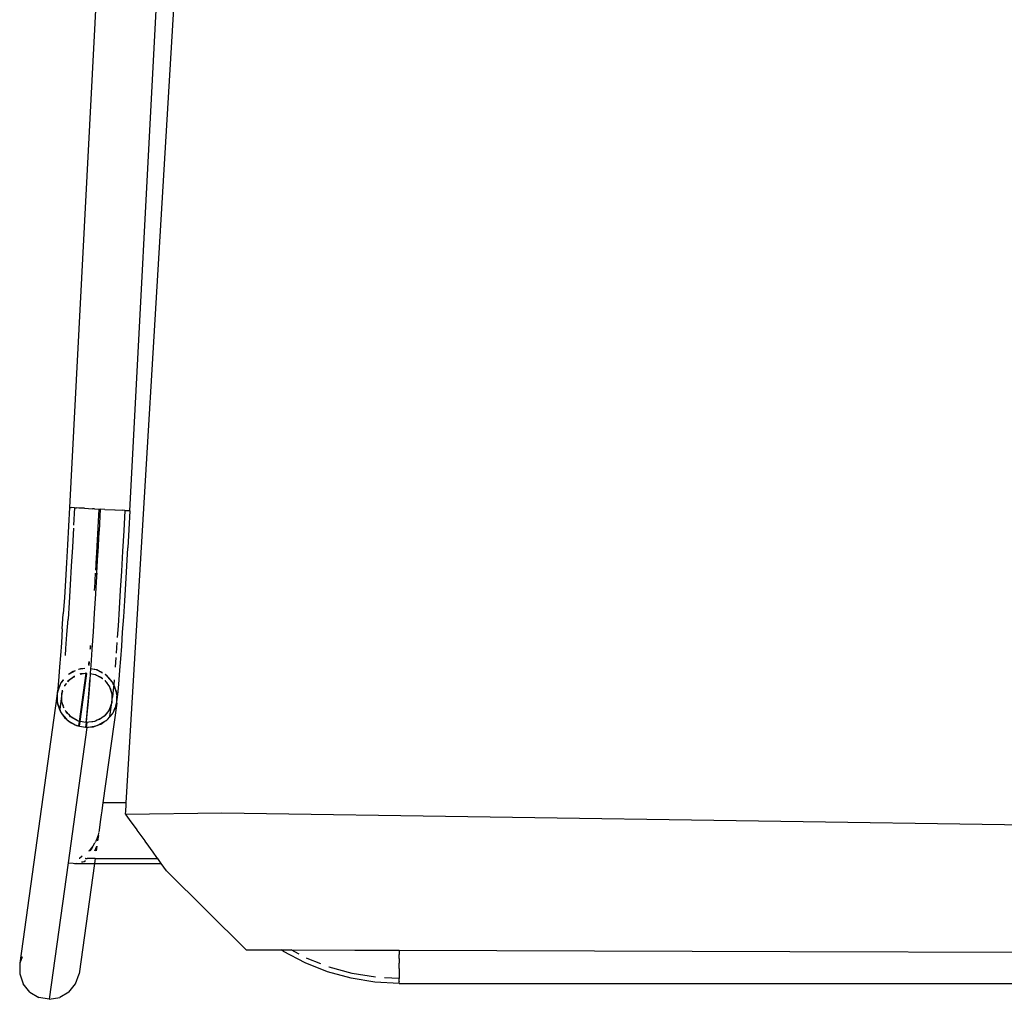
# Model space of a CAD drawing. Header units: millimetres. Extents: x 5678 to 25228, y 1791 to 30190.
# Tile 33 of 63: x 20726 to 21088, y 18213 to 18573. Entities that reach past the tile are written whole.
import ezdxf

# ---------------------------------------------------------------- set-up
doc = ezdxf.new("R2010")
doc.units = ezdxf.units.MM
doc.layers.add('furn', color=34, linetype='Continuous')

# ---------------------------------------------------------------- blocks, each defined once
blk = doc.blocks.new('ff')
for p, q in [((97450.57, 21002.24), (97448.04, 20999.17)), ((97450.57, 21002.24), (97453.98, 21004.24)), ((97450.79, 20953.95), (97457.84, 21004.94)), ((97457.84, 21004.94), (97453.98, 21004.24)), ((97457.84, 21004.94), (97461.7, 21004.24)), ((97465.08, 21002.24), (97461.7, 21004.24)), ((97465.08, 21002.24), (97467.58, 20999.17)), ((97327.25, 20999.08), (96875.6, 20999.08)), ((97327.25, 20999.02), (97327.25, 20999.08)), ((97327.25, 20999.02), (97336.3, 20998.53)), ((97327.25, 20999.02), (97327.25, 20998.4)), ((97327.25, 20998.23), (97327.25, 20998.4)), ((97327.25, 20998.23), (97327.25, 20997.22)), ((97336.3, 20998.53), (97345.24, 20997.07)), ((97448.04, 20999.17), (97446.67, 20995.41)), ((97468.9, 20995.41), (97467.58, 20999.17)), ((97327.25, 20997.22), (97332.75, 20996.92)), ((97327.25, 20996.44), (97327.25, 20997.22)), ((97327.25, 20994.26), (97327.25, 20996.44)), ((97327.25, 20993.44), (97327.25, 20994.26)), ((97336.16, 20996.73), (97344.85, 20995.31)), ((97344.85, 20995.31), (97353.39, 20992.95)), ((97345.24, 20997.07), (97353.97, 20994.65)), ((97353.97, 20994.65), (97362.39, 20991.3)), ((97440.97, 20954.2), (97446.67, 20995.41)), ((97468.88, 20991.4), (97468.9, 20995.41)), ((97327.25, 20993.44), (97327.25, 20991.4)), ((97327.25, 20989.76), (97327.25, 20991.4)), ((97353.39, 20992.95), (97353.55, 20992.89)), ((97356.53, 20991.7), (97361.63, 20989.68)), ((97362.39, 20991.3), (97370.39, 20987.07)), ((97455.06, 20891.79), (97468.88, 20991.4)), ((97468.02, 20989.03), (97468.88, 20991.4)), ((97181.53, 20987.1), (96875.6, 20988.08)), ((97327.25, 20986.64), (97181.53, 20987.1)), ((97327.25, 20989.76), (97327.25, 20988.24)), ((97327.25, 20986.64), (97327.25, 20988.24)), ((97361.63, 20989.68), (97361.82, 20989.57)), ((97364.54, 20988.14), (97367.61, 20986.51)), ((97370.39, 20987.07), (97371.24, 20986.5)), ((97342.7, 20986.59), (97327.25, 20986.64)), ((97343.17, 20986.59), (97342.7, 20986.59)), ((97343.86, 20986.58), (97343.17, 20986.59)), ((97367.61, 20986.51), (97343.86, 20986.58)), ((97369.68, 20986.5), (97367.61, 20986.51)), ((97369.87, 20986.5), (97369.68, 20986.5)), ((97371.24, 20986.5), (97369.87, 20986.5)), ((97384.41, 20986.46), (97371.24, 20986.5)), ((97414.1, 20956.96), (97384.41, 20986.46)), ((97414.1, 20956.96), (97416.09, 20954.2)), ((97440.97, 20954.2), (97416.09, 20954.2)), ((97416.09, 20954.2), (97417.39, 20952.39)), ((97440.72, 20952.37), (97440.97, 20954.2)), ((97441.33, 20954.2), (97440.97, 20954.2)), ((97441.81, 20954.2), (97441.33, 20954.2)), ((97442.78, 20954.2), (97441.81, 20954.2)), ((97443.93, 20954.2), (97442.78, 20954.2)), ((97443.8, 20903.41), (97450.79, 20953.95)), ((97445.44, 20954.2), (97443.93, 20954.2)), ((97445.89, 20953.66), (97445.37, 20953.56)), ((97447.06, 20954.2), (97445.44, 20954.2)), ((97448.5, 20954.2), (97447.06, 20954.2)), ((97448.5, 20954.2), (97447.82, 20954.06)), ((97448.92, 20954.15), (97448.5, 20954.2)), ((97450.79, 20953.95), (97448.92, 20954.15)), ((97440.72, 20952.37), (97417.39, 20952.39)), ((97417.39, 20952.39), (97417.41, 20952.37)), ((97417.41, 20952.37), (97419.38, 20949.64)), ((97440.72, 20952.37), (97441.09, 20952.37)), ((97441.09, 20952.37), (97441.56, 20952.37)), ((97441.56, 20952.37), (97442.57, 20952.37)), ((97442.57, 20952.37), (97443.67, 20952.37)), ((97444.33, 20952.37), (97443.67, 20952.37)), ((97444.33, 20952.37), (97444.41, 20952.39)), ((97444.81, 20953.45), (97444.35, 20953.1)), ((97444.41, 20952.39), (97444.44, 20952.37)), ((97445.37, 20953.56), (97444.81, 20953.45)), ((97445.54, 20951.51), (97446.63, 20952.37)), ((97446.63, 20952.37), (97446.73, 20952.41)), ((97419.38, 20949.64), (97419.45, 20949.54)), ((97419.45, 20949.54), (97420.73, 20947.76)), ((97420.73, 20947.76), (97422.09, 20945.88)), ((97440.08, 20947.76), (97440.33, 20949.54)), ((97440.2, 20948.04), (97440.15, 20947.76)), ((97440.69, 20949.26), (97440.2, 20948.04)), ((97440.22, 20947.76), (97440.38, 20948.35)), ((97440.38, 20948.35), (97440.64, 20948.87)), ((97440.64, 20948.87), (97440.97, 20949.55)), ((97440.74, 20946.4), (97440.67, 20946.21)), ((97440.8, 20949.54), (97440.69, 20949.26)), ((97440.92, 20946.64), (97441.58, 20947.76)), ((97442.16, 20948.89), (97441.42, 20947.76)), ((97441.58, 20947.76), (97442.1, 20948.41)), ((97442.1, 20948.41), (97443.02, 20949.54)), ((97442.59, 20949.54), (97442.16, 20948.89)), ((97443.02, 20949.54), (97443.19, 20949.67)), ((97393.5, 20935.29), (96811.35, 20944.1)), ((97422.09, 20945.88), (97422.13, 20945.83)), ((97422.13, 20945.83), (97423.59, 20943.79)), ((97423.59, 20943.79), (97425.05, 20941.77)), ((97439.46, 20942.8), (97439.66, 20943.79)), ((97439.53, 20943.79), (97439.81, 20945.83)), ((97439.66, 20943.79), (97440.14, 20945.04)), ((97439.95, 20944.92), (97439.66, 20943.79)), ((97440.2, 20945.49), (97439.95, 20944.92)), ((97440.14, 20945.04), (97440.45, 20945.83)), ((97440.35, 20945.83), (97440.2, 20945.49)), ((97440.45, 20945.83), (97440.67, 20946.21)), ((97425.05, 20941.77), (97425.08, 20941.73)), ((97425.08, 20941.73), (97427.92, 20937.79)), ((97438.7, 20937.79), (97439.24, 20941.69)), ((97439.24, 20941.73), (97439.26, 20941.8)), ((97439.24, 20941.69), (97439.24, 20941.73)), ((97439.26, 20941.8), (97439.36, 20942.52)), ((97429.37, 20935.78), (97393.5, 20935.29)), ((97427.92, 20937.79), (97429.16, 20936.07)), ((97429.16, 20936.07), (97429.37, 20935.78)), ((97429.37, 20935.78), (97429.3, 20934.53)), ((97438.25, 20934.53), (97438.46, 20936.05)), ((97438.46, 20936.05), (97438.7, 20937.79)), ((97429.12, 20931.63), (97396.68, 20390.46)), ((97429.17, 20932.43), (97429.12, 20931.63)), ((97429.12, 20931.63), (97437.85, 20931.63)), ((97429.3, 20934.53), (97429.17, 20932.43)), ((97432.69, 20894.36), (97437.85, 20931.63)), ((97437.85, 20931.63), (97437.96, 20932.4)), ((97437.96, 20932.4), (97438.25, 20934.53)), ((97439.47, 20902.51), (97437.07, 20901.16)), ((97438.63, 20902.21), (97437.07, 20901.16)), ((97439.47, 20902.51), (97438.63, 20902.21)), ((97440.5, 20902.86), (97439.47, 20902.51)), ((97439.94, 20902.77), (97439.47, 20902.51)), ((97440.5, 20902.86), (97439.94, 20902.77)), ((97443.18, 20903.31), (97440.5, 20902.86)), ((97441.4, 20903.17), (97440.5, 20902.86)), ((97443.18, 20903.31), (97441.4, 20903.17)), ((97443.8, 20903.41), (97443.18, 20903.31)), ((97444.04, 20903.37), (97443.18, 20903.31)), ((97444.04, 20903.37), (97443.8, 20903.41)), ((97443.8, 20901.65), (97444.04, 20903.37)), ((97444.33, 20903.4), (97444.04, 20903.37)), ((97444.32, 20903.32), (97444.04, 20903.37)), ((97444.12, 20901.62), (97444.32, 20903.32)), ((97444.32, 20903.32), (97444.33, 20903.4)), ((97446.54, 20902.92), (97444.32, 20903.32)), ((97447.23, 20902.87), (97444.33, 20903.4)), ((97446.54, 20902.92), (97446.31, 20901.23)), ((97446.78, 20902.88), (97446.54, 20902.92)), ((97446.78, 20902.88), (97446.54, 20901.19)), ((97447.47, 20902.76), (97446.78, 20902.88)), ((97447.47, 20902.76), (97447.23, 20902.87)), ((97448.17, 20902.43), (97447.47, 20902.76)), ((97447.66, 20902.72), (97447.47, 20902.76)), ((97448.17, 20902.43), (97447.66, 20902.72)), ((97449.89, 20901.62), (97448.17, 20902.43)), ((97450.58, 20901.05), (97448.17, 20902.43)), ((97435.2, 20899.3), (97434.18, 20898.12)), ((97436.21, 20900.59), (97434.31, 20898.4)), ((97435.2, 20899.3), (97434.5, 20894.19)), ((97436.2, 20900.46), (97435.2, 20899.3)), ((97436.03, 20897.57), (97437.42, 20899.18)), ((97436.03, 20897.57), (97436.94, 20898.81)), ((97436.43, 20900.73), (97436.21, 20900.59)), ((97436.43, 20900.73), (97436.29, 20900.57)), ((97437.07, 20901.16), (97436.43, 20900.73)), ((97436.55, 20900.87), (97436.43, 20900.73)), ((97437.07, 20901.16), (97436.55, 20900.87)), ((97436.94, 20898.81), (97437.42, 20899.18)), ((97437.42, 20899.18), (97438.27, 20899.83)), ((97437.42, 20899.18), (97437.71, 20899.51)), ((97437.71, 20899.51), (97438.27, 20899.83)), ((97438.27, 20899.83), (97440, 20900.79)), ((97438.27, 20899.83), (97439.06, 20900.43)), ((97439.06, 20900.43), (97440, 20900.79)), ((97440, 20900.79), (97441, 20901.18)), ((97440, 20900.79), (97440.56, 20901.11)), ((97440.56, 20901.11), (97441, 20901.18)), ((97441, 20901.18), (97443.13, 20901.53)), ((97441, 20901.18), (97441.56, 20901.4)), ((97441.56, 20901.4), (97443.13, 20901.53)), ((97443.13, 20901.53), (97443.8, 20901.65)), ((97443.13, 20901.53), (97444, 20901.61)), ((97443.47, 20894.96), (97443.79, 20898.5)), ((97443.67, 20896.36), (97443.98, 20899.42)), ((97443.79, 20898.5), (97444.08, 20901.32)), ((97443.8, 20901.65), (97444, 20901.61)), ((97446.31, 20901.23), (97443.83, 20883.31)), ((97443.98, 20899.42), (97444.25, 20901.63)), ((97444, 20901.61), (97444.12, 20901.62)), ((97446.54, 20901.19), (97444.05, 20883.19)), ((97444.08, 20901.32), (97444.12, 20901.62)), ((97444.12, 20901.62), (97444.25, 20901.63)), ((97444.25, 20901.63), (97446.31, 20901.23)), ((97446.31, 20901.23), (97446.54, 20901.19)), ((97446.54, 20901.19), (97446.9, 20901.12)), ((97446.9, 20901.12), (97446.97, 20901.08)), ((97446.97, 20901.08), (97447.04, 20901.07)), ((97447.04, 20901.07), (97447.41, 20900.86)), ((97447.41, 20900.86), (97449.6, 20899.6)), ((97447.41, 20900.86), (97449.29, 20899.9)), ((97449.29, 20899.9), (97449.6, 20899.6)), ((97449.6, 20899.6), (97450.34, 20898.92)), ((97449.6, 20899.6), (97449.89, 20899.44)), ((97450.58, 20901.05), (97449.89, 20901.62)), ((97449.89, 20899.44), (97450.34, 20898.92)), ((97450.34, 20898.92), (97451.24, 20898.06)), ((97450.34, 20898.92), (97451.65, 20897.38)), ((97451.41, 20900.36), (97450.58, 20901.05)), ((97451.05, 20900.79), (97450.58, 20901.05)), ((97451.41, 20900.36), (97451.05, 20900.79)), ((97452.14, 20899.75), (97451.41, 20900.36)), ((97453.16, 20898.31), (97451.41, 20900.36)), ((97453.16, 20898.31), (97452.14, 20899.75)), ((97432.89, 20894.88), (97432.69, 20894.36)), ((97432.89, 20894.88), (97432.69, 20893.83)), ((97433.06, 20895.8), (97432.89, 20894.88)), ((97432.97, 20895.11), (97432.89, 20894.88)), ((97433.82, 20897.38), (97433.06, 20895.8)), ((97433.82, 20897.38), (97433.29, 20895.95)), ((97434.18, 20898.12), (97433.82, 20897.38)), ((97434.03, 20897.95), (97433.82, 20897.38)), ((97434.18, 20898.12), (97434.03, 20897.95)), ((97434.31, 20898.4), (97434.18, 20898.12)), ((97434.5, 20894.19), (97435.53, 20896.88)), ((97434.5, 20894.19), (97435.38, 20896.67)), ((97435.38, 20896.67), (97435.53, 20896.88)), ((97435.53, 20896.88), (97436.03, 20897.57)), ((97435.53, 20896.88), (97435.6, 20897.06)), ((97435.6, 20897.06), (97436.03, 20897.57)), ((97443.13, 20890.73), (97443.47, 20894.96)), ((97443.33, 20892.48), (97443.67, 20896.36)), ((97451.24, 20898.06), (97451.65, 20897.38)), ((97451.65, 20897.38), (97451.83, 20897.07)), ((97451.65, 20897.38), (97451.84, 20897.16)), ((97452.35, 20896.18), (97452.59, 20895.77)), ((97452.55, 20895.48), (97452.89, 20894.57)), ((97452.59, 20895.77), (97452.89, 20894.57)), ((97453.13, 20890.71), (97453.96, 20896.76)), ((97453.64, 20897.63), (97453.16, 20898.31)), ((97453.56, 20897.84), (97453.16, 20898.31)), ((97453.64, 20897.63), (97453.56, 20897.84)), ((97453.82, 20897.38), (97453.64, 20897.63)), ((97453.96, 20896.76), (97453.64, 20897.63)), ((97454.82, 20894.66), (97453.82, 20897.38)), ((97454.84, 20894.4), (97453.96, 20896.76)), ((97432.32, 20891.18), (97432.07, 20888.74)), ((97432.54, 20892.97), (97432.32, 20891.18)), ((97432.69, 20893.83), (97432.54, 20892.97)), ((97432.54, 20892.97), (97432.66, 20891.56)), ((97432.68, 20891.3), (97432.69, 20890.53)), ((97432.68, 20891.3), (97432.76, 20890.35)), ((97432.69, 20894.36), (97432.69, 20893.83)), ((97432.69, 20893.83), (97432.69, 20891.64)), ((97433.98, 20889.43), (97434.26, 20892.19)), ((97434.47, 20893.96), (97434.26, 20892.19)), ((97434.37, 20891.55), (97434.47, 20893.63)), ((97434.47, 20891.15), (97434.37, 20891.55)), ((97434.47, 20894.04), (97434.49, 20894.11)), ((97434.47, 20894.04), (97434.47, 20893.96)), ((97434.47, 20893.63), (97434.47, 20893.96)), ((97434.47, 20891.15), (97434.47, 20893.63)), ((97434.49, 20894.11), (97434.5, 20894.19)), ((97442.96, 20887.83), (97443.33, 20892.48)), ((97452.89, 20894.57), (97453.13, 20893.93)), ((97452.89, 20894.57), (97453.13, 20893.61)), ((97453.13, 20893.93), (97453.13, 20893.61)), ((97453.13, 20893.61), (97453.13, 20893.48)), ((97453.13, 20893.48), (97453.23, 20893.2)), ((97453.13, 20893.06), (97453.13, 20891.12)), ((97453.22, 20892.95), (97453.13, 20891.12)), ((97453.23, 20893.2), (97453.22, 20893.14)), ((97454.84, 20894.4), (97454.82, 20894.66)), ((97454.9, 20893.64), (97454.84, 20894.4)), ((97454.9, 20894.23), (97454.84, 20894.4)), ((97454.9, 20893.64), (97454.9, 20894.23)), ((97455.06, 20891.79), (97454.9, 20893.64)), ((97454.9, 20890.93), (97454.9, 20893.64)), ((97454.9, 20890.93), (97455.06, 20891.79)), ((97454.9, 20890.48), (97455.06, 20891.79)), ((97432.07, 20888.74), (97431.79, 20885.67)), ((97432.69, 20890.53), (97432.76, 20890.35)), ((97432.76, 20890.35), (97432.78, 20890.1)), ((97432.76, 20890.35), (97433.81, 20887.52)), ((97432.78, 20890.1), (97433.78, 20887.38)), ((97433.78, 20887.38), (97433.81, 20887.52)), ((97433.81, 20887.52), (97433.98, 20889.43)), ((97433.81, 20887.52), (97433.96, 20887.13)), ((97434.71, 20890.18), (97434.47, 20891.15)), ((97434.47, 20890.83), (97434.47, 20891.15)), ((97434.71, 20890.18), (97434.47, 20890.83)), ((97435.01, 20888.99), (97434.71, 20890.18)), ((97435.41, 20888.3), (97434.71, 20890.18)), ((97435.41, 20888.3), (97435.01, 20888.99)), ((97435.95, 20887.38), (97435.41, 20888.3)), ((97435.6, 20887.79), (97435.41, 20888.3)), ((97435.95, 20887.38), (97435.6, 20887.79)), ((97442.75, 20885.85), (97443.13, 20890.73)), ((97442.8, 20885.73), (97442.96, 20887.83)), ((97452.07, 20887.88), (97451.45, 20887.03)), ((97452, 20887.7), (97451.45, 20887.03)), ((97452.07, 20887.88), (97452, 20887.7)), ((97452.15, 20887.98), (97452.07, 20887.88)), ((97452.13, 20888.04), (97452.15, 20887.98)), ((97453.1, 20890.57), (97452.79, 20889.8)), ((97452.79, 20889.8), (97452.82, 20889.76)), ((97453.1, 20890.57), (97452.98, 20889.56)), ((97453.13, 20890.71), (97453.1, 20890.65)), ((97453.1, 20890.65), (97453.1, 20890.57)), ((97453.13, 20891.12), (97453.13, 20890.71)), ((97453.78, 20887.38), (97454.71, 20889.88)), ((97453.78, 20887.38), (97454.54, 20888.96)), ((97454.32, 20884.49), (97454.6, 20887.55)), ((97454.54, 20888.96), (97454.71, 20889.88)), ((97454.6, 20887.55), (97454.84, 20889.99)), ((97454.71, 20889.88), (97454.9, 20890.93)), ((97454.71, 20889.88), (97454.89, 20890.35)), ((97454.84, 20889.99), (97454.89, 20890.35)), ((97454.89, 20890.35), (97454.9, 20890.4)), ((97454.9, 20890.48), (97454.9, 20890.93)), ((97454.9, 20890.4), (97454.9, 20890.48)), ((97431.79, 20885.67), (97431.49, 20882.01)), ((97433.65, 20885.7), (97433.67, 20885.94)), ((97433.67, 20885.94), (97433.8, 20887.35)), ((97433.78, 20887.38), (97433.8, 20887.35)), ((97433.8, 20887.35), (97433.96, 20887.13)), ((97433.96, 20887.13), (97434.44, 20886.45)), ((97433.96, 20887.13), (97434.03, 20886.92)), ((97434.03, 20886.92), (97434.44, 20886.45)), ((97434.44, 20886.45), (97436.19, 20884.4)), ((97434.44, 20886.45), (97435.46, 20885.01)), ((97435.46, 20885.01), (97436.19, 20884.4)), ((97437.15, 20885.97), (97435.95, 20887.38)), ((97436.35, 20886.69), (97435.95, 20887.38)), ((97436.19, 20884.4), (97436.99, 20883.73)), ((97436.19, 20884.4), (97436.55, 20883.97)), ((97437.15, 20885.95), (97436.35, 20886.69)), ((97436.55, 20883.97), (97436.99, 20883.73)), ((97438, 20885.15), (97437.91, 20885.2)), ((97438, 20885.15), (97437.94, 20885.21)), ((97438.31, 20884.86), (97438, 20885.15)), ((97440.19, 20883.9), (97438, 20885.15)), ((97440.19, 20883.9), (97438.31, 20884.86)), ((97440.56, 20883.69), (97440.19, 20883.9)), ((97442.57, 20883.33), (97442.75, 20885.85)), ((97448.54, 20884.33), (97448.33, 20884.25)), ((97449.35, 20884.95), (97448.34, 20884.39)), ((97449.35, 20884.95), (97448.54, 20884.33)), ((97450.18, 20885.58), (97449.35, 20884.95)), ((97449.89, 20885.24), (97449.35, 20884.95)), ((97450.18, 20885.58), (97449.89, 20885.24)), ((97450.89, 20886.41), (97450.18, 20885.58)), ((97450.66, 20885.94), (97450.18, 20885.58)), ((97450.88, 20886.25), (97450.66, 20885.94)), ((97452.6, 20885.98), (97452.58, 20885.7)), ((97452.6, 20885.68), (97452.65, 20885.75)), ((97452.65, 20885.62), (97452.67, 20885.65)), ((97452.71, 20885.69), (97453.29, 20886.36)), ((97452.72, 20885.82), (97453.42, 20886.64)), ((97453.29, 20886.36), (97453.42, 20886.64)), ((97453.42, 20886.64), (97453.78, 20887.38)), ((97453.42, 20886.64), (97453.56, 20886.8)), ((97453.56, 20886.8), (97453.78, 20887.38)), ((97454.02, 20880.83), (97454.32, 20884.49)), ((97431.49, 20882.01), (97431.17, 20877.79)), ((97433.01, 20877.37), (97433.28, 20880.97)), ((97437.99, 20883.15), (97439.43, 20882.33)), ((97438.08, 20882.96), (97439.43, 20882.33)), ((97439.43, 20882.33), (97439.94, 20882.03)), ((97439.43, 20882.33), (97440.13, 20882)), ((97439.94, 20882.03), (97440.13, 20882)), ((97440.13, 20882), (97442.44, 20881.59)), ((97440.13, 20882), (97440.37, 20881.89)), ((97440.37, 20881.89), (97442.44, 20881.51)), ((97440.63, 20883.68), (97440.56, 20883.69)), ((97440.7, 20883.64), (97440.63, 20883.68)), ((97442.57, 20883.28), (97440.7, 20883.64)), ((97442.57, 20883.33), (97440.7, 20883.64)), ((97441.94, 20874.33), (97442.36, 20880.36)), ((97442.36, 20880.36), (97442.44, 20881.51)), ((97442.4, 20880.25), (97442.4, 20880.36)), ((97442.44, 20881.59), (97442.57, 20883.28)), ((97442.44, 20881.51), (97442.44, 20881.59)), ((97442.57, 20883.28), (97442.57, 20883.33)), ((97443.03, 20880.26), (97442.9, 20878.95)), ((97443.13, 20880.25), (97443.05, 20879.54)), ((97444.05, 20883.19), (97443.89, 20883.17)), ((97444.05, 20883.19), (97443.91, 20883.13)), ((97444.05, 20883.19), (97444.01, 20882.88)), ((97444.46, 20883.22), (97444.05, 20883.19)), ((97446.33, 20883.53), (97444.46, 20883.22)), ((97446.03, 20883.36), (97444.46, 20883.22)), ((97444.61, 20881.46), (97446.92, 20881.87)), ((97444.61, 20881.46), (97446.2, 20881.58)), ((97446.35, 20883.48), (97446.03, 20883.36)), ((97446.2, 20881.58), (97446.93, 20881.84)), ((97448.19, 20882.27), (97450.68, 20883.7)), ((97448.19, 20882.27), (97448.97, 20882.54)), ((97448.97, 20882.54), (97450.68, 20883.7)), ((97453.7, 20876.61), (97454.02, 20880.83)), ((97431.17, 20877.79), (97430.82, 20873.05)), ((97443.05, 20879.54), (97442.97, 20878.77)), ((97451.83, 20876.64), (97451.63, 20873.94)), ((97453.35, 20871.87), (97453.7, 20876.61)), ((97430.82, 20873.05), (97430.47, 20867.83)), ((97432.6, 20871.69), (97432.89, 20875.69)), ((97441.51, 20867.8), (97441.94, 20874.33)), ((97441.98, 20874.22), (97441.98, 20874.32)), ((97442.5, 20874.25), (97442.4, 20873.04)), ((97442.51, 20873.72), (97442.45, 20872.91)), ((97442.56, 20874.24), (97442.51, 20873.72)), ((97451.63, 20873.94), (97451.26, 20868.71)), ((97432.19, 20865.53), (97432.48, 20869.91)), ((97452.99, 20866.65), (97453.35, 20871.87)), ((97430.47, 20867.83), (97430.09, 20862.18)), ((97431.77, 20859.09), (97432.19, 20865.53)), ((97441.07, 20860.84), (97441.51, 20867.8)), ((97451.26, 20868.71), (97450.87, 20862.97)), ((97452.99, 20866.65), (97452.62, 20861)), ((97430.09, 20862.18), (97429.71, 20856.16)), ((97450.48, 20856.77), (97450.87, 20862.97)), ((97431.35, 20852.26), (97431.77, 20859.09)), ((97440.62, 20853.51), (97441.07, 20860.84)), ((97452.24, 20854.98), (97452.62, 20861)), ((97429.71, 20856.16), (97429.33, 20849.83)), ((97450.07, 20850.18), (97450.48, 20856.77)), ((97451.85, 20848.65), (97452.24, 20854.98)), ((97430.92, 20845.09), (97431.35, 20852.26)), ((97440.28, 20847.11), (97440.65, 20853.41)), ((97440.65, 20853.41), (97440.62, 20853.51)), ((97441.01, 20852.28), (97440.79, 20849.34)), ((97440.98, 20852.38), (97441.01, 20852.28)), ((97429.33, 20849.83), (97428.94, 20843.23)), ((97440.17, 20845.89), (97440.28, 20847.11)), ((97440.21, 20845.88), (97440.28, 20847.11)), ((97440.78, 20848.55), (97440.58, 20845.85)), ((97440.78, 20848.55), (97440.61, 20845.85)), ((97440.79, 20849.34), (97440.78, 20848.55)), ((97449.66, 20843.28), (97450.07, 20850.18)), ((97451.47, 20842.05), (97451.85, 20848.65)), ((97430.5, 20837.68), (97430.92, 20845.09)), ((97439.81, 20838.88), (97440.2, 20845.79)), ((97440.2, 20845.79), (97440.17, 20845.89)), ((97440.54, 20844.68), (97440.39, 20842.8)), ((97440.51, 20844.78), (97440.54, 20844.68)), ((97428.94, 20843.23), (97428.55, 20836.44)), ((97440.39, 20842.2), (97440, 20836)), ((97440.39, 20842.8), (97440.39, 20842.2)), ((97449.25, 20836.13), (97449.66, 20843.28)), ((97451.08, 20835.26), (97451.47, 20842.05)), ((97428.17, 20829.52), (97428.55, 20836.44)), ((97430.08, 20830.1), (97430.5, 20837.68)), ((97439.34, 20830.46), (97439.73, 20838.04)), ((97439.73, 20838.04), (97439.81, 20838.88)), ((97448.86, 20829.01), (97449.25, 20836.13)), ((97440.01, 20835.59), (97439.61, 20829.01)), ((97440, 20836), (97440.01, 20835.59)), ((97450.7, 20828.34), (97451.08, 20835.26)), ((97427.8, 20822.53), (97428.17, 20829.52)), ((97429.67, 20822.43), (97430.08, 20830.1)), ((97438.85, 20821.95), (97439.29, 20830.03)), ((97438.89, 20821.95), (97439.29, 20830.03)), ((97439.64, 20828.8), (97439.23, 20821.93)), ((97439.64, 20828.8), (97439.27, 20821.93)), ((97439.29, 20830.03), (97439.34, 20830.46)), ((97439.61, 20829.01), (97439.64, 20828.8)), ((97448.45, 20821.45), (97448.8, 20827.91)), ((97450.32, 20821.35), (97450.7, 20828.34)), ((97427.8, 20822.53), (97408.65, 20457.15)), ((97428.13, 20822.51), (97427.8, 20822.53)), ((97428.47, 20822.49), (97428.13, 20822.51)), ((97429.67, 20822.43), (97428.47, 20822.49)), ((97429.67, 20822.43), (97430.43, 20822.39)), ((97433.25, 20822.24), (97430.43, 20822.39)), ((97431.18, 20455.96), (97450.32, 20821.35)), ((97433.43, 20822.23), (97433.25, 20822.24)), ((97437.1, 20822.04), (97433.43, 20822.23)), ((97437.1, 20822.04), (97438.85, 20821.95)), ((97438.89, 20821.95), (97438.85, 20821.95)), ((97439.23, 20821.93), (97438.89, 20821.95)), ((97439.27, 20821.93), (97439.23, 20821.93)), ((97441.02, 20821.84), (97439.27, 20821.93)), ((97441.02, 20821.84), (97441.78, 20821.8)), ((97444.69, 20821.64), (97441.78, 20821.8)), ((97444.69, 20821.64), (97446.88, 20821.53)), ((97446.88, 20821.53), (97447.69, 20821.49)), ((97448.4, 20821.45), (97447.69, 20821.49)), ((97448.4, 20821.45), (97448.45, 20821.45)), ((97448.45, 20821.45), (97448.4, 20821.45)), ((97448.45, 20821.45), (97449.65, 20821.38)), ((97450.32, 20821.35), (97449.65, 20821.38))]:
    blk.add_line(p, q)

msp = doc.modelspace()

# ---------------------------------------------------------------- block references
at = {"layer": 'furn', "xscale": 0.9837537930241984, "yscale": 0.9837537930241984, "zscale": 0.9837537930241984, "rotation": 180}
msp.add_blockref('ff', (116611.435, 38876.883, 0.495), dxfattribs=at)

doc.saveas('drawing.dxf')
